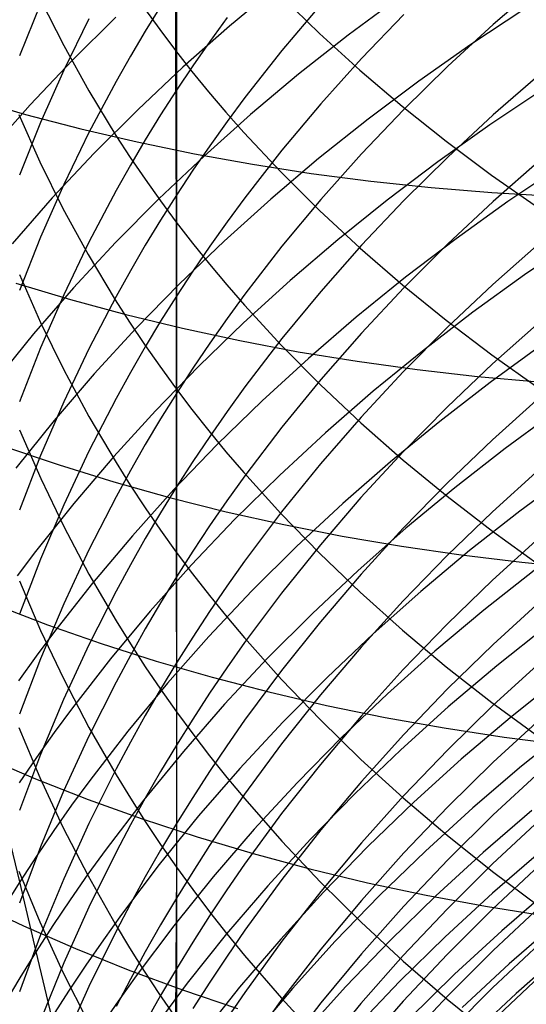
# Model space of a CAD drawing. Extents: x -383 to 1849, y -1185 to -529.
# Tile 56 of 256: x -338.28 to -334.45, y -1092.64 to -1085.19. Entities that reach past the tile are written whole.
import ezdxf

# ---------------------------------------------------------------- set-up
doc = ezdxf.new("R2010")
doc.units = 0
doc.layers.add('PREDEFINITO', color=7, linetype='CONTINUOUS')

msp = doc.modelspace()

# ---------------------------------------------------------------- linework, layer by layer
at = {"layer": 'PREDEFINITO'}
for p, q in [((-337.1028, -1082.7618, 644.2588), (-337.1026, -1085.4238, 641.5587)), ((-337.0951, -1084.9039, 617.707), (-337.0953, -1085.7232, 616.3324)), ((-336.3296, -1084.9353, 541.0145), (-336.6936, -1085.2379, 540.8872)), ((-334.3422, -1084.9191, 610.7052), (-334.6982, -1085.2257, 610.845)), ((-338.1234, -1085.0379, 638.7465), (-337.9484, -1085.3855, 639.0418)), ((-336.3073, -1085.0064, 643.751), (-336.0137, -1085.2932, 644.0148)), ((-335.4124, -1085.0212, 542.5633), (-335.7966, -1085.3066, 542.4534)), ((-338.1239, -1085.0692, 621.5524), (-338.284, -1085.4638, 621.7923)), ((-337.3383, -1085.1043, 641.2763), (-337.2223, -1085.2648, 641.4182)), ((-337.215, -1085.0893, 617.81), (-337.3311, -1085.2766, 617.914)), ((-336.0037, -1085.0754, 614.215), (-336.2977, -1085.423, 614.3905)), ((-334.4668, -1085.1114, 544.0842), (-334.8692, -1085.3782, 543.991)), ((-337.7574, -1085.1836, 619.7202), (-337.9477, -1085.5723, 619.9461)), ((-337.554, -1085.1712, 539.2905), (-337.8842, -1085.4979, 539.1386)), ((-336.7128, -1085.1731, 616.041), (-336.844, -1085.3545, 616.1371)), ((-335.3761, -1085.151, 612.515), (-335.6963, -1085.4839, 612.6749)), ((-337.2223, -1085.2648, 641.4182), (-337.1026, -1085.4238, 641.5587)), ((-336.6936, -1085.2379, 540.8872), (-337.0467, -1085.5497, 540.7533)), ((-334.6982, -1085.2257, 610.845), (-335.0428, -1085.5423, 610.9894)), ((-337.3311, -1085.2766, 617.914), (-337.4434, -1085.4657, 618.019)), ((-335.7966, -1085.3066, 542.4534), (-336.1707, -1085.6019, 542.3369)), ((-336.0137, -1085.2932, 644.0148), (-335.7067, -1085.5727, 644.2719)), ((-337.9484, -1085.3855, 639.0418), (-337.7583, -1085.7281, 639.3328)), ((-336.844, -1085.3545, 616.1371), (-336.9715, -1085.5379, 616.2342)), ((-334.8692, -1085.3782, 543.991), (-335.2624, -1085.6556, 543.8913)), ((-337.4434, -1085.4657, 618.019), (-337.5519, -1085.6566, 618.1249)), ((-337.1026, -1085.4238, 641.5587), (-337.0966, -1086.7213, 640.1766)), ((-337.1026, -1085.4238, 641.5587), (-336.979, -1085.581, 641.6978)), ((-336.2977, -1085.423, 614.3905), (-336.5779, -1085.7793, 614.5703)), ((-335.6963, -1085.4839, 612.6749), (-336.0037, -1085.826, 612.8391)), ((-337.8842, -1085.4979, 539.1386), (-338.2021, -1085.8331, 538.9801)), ((-337.0467, -1085.5497, 540.7533), (-337.3882, -1085.8706, 540.6128)), ((-336.9715, -1085.5379, 616.2342), (-337.0953, -1085.7232, 616.3324)), ((-335.0428, -1085.5423, 610.9894), (-335.3754, -1085.8686, 611.1382)), ((-337.9477, -1085.5723, 619.9461), (-338.1227, -1085.9666, 620.1754)), ((-336.979, -1085.581, 641.6978), (-336.8517, -1085.7366, 641.8353)), ((-336.1707, -1085.6019, 542.3369), (-336.5342, -1085.9069, 542.2139)), ((-335.7067, -1085.5727, 644.2719), (-335.3869, -1085.8447, 644.5222)), ((-334.3421, -1085.6005, 609.3323), (-334.6981, -1085.9098, 609.466)), ((-337.5519, -1085.6566, 618.1249), (-337.7574, -1086.0433, 618.3397)), ((-335.2624, -1085.6556, 543.8913), (-335.646, -1085.9432, 543.7852)), ((-334.3223, -1085.718, 545.4169), (-334.7243, -1085.9865, 545.327)), ((-338.6492, -1085.7878, 502.5966), (-338.2378, -1085.9066, 502.3551)), ((-337.7583, -1085.7281, 639.3328), (-337.5529, -1086.0652, 639.6192)), ((-337.0953, -1085.7232, 616.3324), (-337.2153, -1085.9105, 616.4316)), ((-337.0953, -1085.7232, 616.3324), (-337.0951, -1086.5166, 614.9425)), ((-336.8517, -1085.7366, 641.8353), (-336.7208, -1085.8905, 641.9714)), ((-336.5779, -1085.7793, 614.5703), (-336.7127, -1085.9605, 614.6618)), ((-338.2021, -1085.8331, 538.9801), (-338.507, -1086.1764, 538.815)), ((-336.0037, -1085.826, 612.8391), (-336.2977, -1086.177, 613.0077)), ((-335.3869, -1085.8447, 644.5222), (-335.0547, -1086.1091, 644.7654)), ((-338.2882, -1085.908, 637.0676), (-338.1286, -1086.2659, 637.3597)), ((-338.2378, -1085.9066, 502.3551), (-337.8188, -1086.0157, 502.1227)), ((-337.3882, -1085.8706, 540.6128), (-337.7178, -1086.2003, 540.4657)), ((-337.2153, -1085.9105, 616.4316), (-337.3315, -1086.0997, 616.5318)), ((-336.5342, -1085.9069, 542.2139), (-336.8867, -1086.2212, 542.0845)), ((-336.7208, -1085.8905, 641.9714), (-336.5862, -1086.0427, 642.106)), ((-335.3754, -1085.8686, 611.1382), (-335.6958, -1086.2044, 611.2914)), ((-334.6981, -1085.9098, 609.466), (-335.0426, -1086.2292, 609.6041)), ((-338.1227, -1085.9666, 620.1754), (-338.2826, -1086.3662, 620.4077)), ((-337.8188, -1086.0157, 502.1227), (-337.3926, -1086.115, 501.8995)), ((-336.7127, -1085.9605, 614.6618), (-336.8439, -1086.1439, 614.7543)), ((-335.646, -1085.9432, 543.7852), (-336.0195, -1086.2408, 543.6727)), ((-334.7243, -1085.9865, 545.327), (-335.1171, -1086.2657, 545.231)), ((-337.7574, -1086.0433, 618.3397), (-337.9477, -1086.4362, 618.5579)), ((-337.5529, -1086.0652, 639.6192), (-337.4446, -1086.2316, 639.7605)), ((-336.5862, -1086.0427, 642.106), (-336.3063, -1086.3418, 642.3704)), ((-337.3315, -1086.0997, 616.5318), (-337.4438, -1086.2908, 616.633)), ((-337.3926, -1086.115, 501.8995), (-336.9596, -1086.2044, 501.686)), ((-336.8439, -1086.1439, 614.7543), (-336.9714, -1086.3292, 614.8479)), ((-335.0547, -1086.1091, 644.7654), (-334.7105, -1086.3655, 645.0013)), ((-337.7178, -1086.2003, 540.4657), (-338.0349, -1086.5384, 540.3122)), ((-337.4446, -1086.2316, 639.7605), (-337.3324, -1086.3964, 639.9006)), ((-336.8867, -1086.2212, 542.0845), (-337.2277, -1086.5447, 541.9487)), ((-336.9596, -1086.2044, 501.686), (-336.5203, -1086.2837, 501.4824)), ((-336.2977, -1086.177, 613.0077), (-336.5779, -1086.5367, 613.1804)), ((-335.6958, -1086.2044, 611.2914), (-336.0032, -1086.5495, 611.4488)), ((-335.0426, -1086.2292, 609.6041), (-335.3753, -1086.5584, 609.7464)), ((-338.1286, -1086.2659, 637.3597), (-337.9538, -1086.6192, 637.6481)), ((-337.4438, -1086.2908, 616.633), (-337.5524, -1086.4835, 616.7351)), ((-336.5203, -1086.2837, 501.4824), (-336.0752, -1086.3528, 501.289)), ((-336.0195, -1086.2408, 543.6727), (-336.3824, -1086.5481, 543.5539)), ((-335.1171, -1086.2657, 545.231), (-335.5003, -1086.5553, 545.1287)), ((-334.3429, -1086.2535, 607.9463), (-334.6988, -1086.5654, 608.074)), ((-334.1864, -1086.296, 546.763), (-334.5879, -1086.5663, 546.6765)), ((-336.9714, -1086.3292, 614.8479), (-337.0951, -1086.5166, 614.9425)), ((-336.3063, -1086.3418, 642.3704), (-336.0126, -1086.6337, 642.6285)), ((-336.0752, -1086.3528, 501.289), (-335.6246, -1086.4114, 501.1061)), ((-334.7105, -1086.3655, 645.0013), (-334.355, -1086.6139, 645.2298)), ((-337.9477, -1086.4362, 618.5579), (-338.1228, -1086.835, 618.7793)), ((-337.3324, -1086.3964, 639.9006), (-337.2164, -1086.5597, 640.0393)), ((-335.6246, -1086.4114, 501.1061), (-335.169, -1086.4595, 500.9339)), ((-335.169, -1086.4595, 500.9339), (-334.7089, -1086.497, 500.7727)), ((-337.5524, -1086.4835, 616.7351), (-337.7581, -1086.8741, 616.9421)), ((-337.0951, -1086.5166, 614.9425), (-337.215, -1086.7059, 615.038)), ((-337.0951, -1086.5166, 614.9425), (-337.0951, -1087.2812, 613.538)), ((-336.5779, -1086.5367, 613.1804), (-336.7127, -1086.7197, 613.2683)), ((-334.7089, -1086.497, 500.7727), (-334.2447, -1086.5235, 500.6229)), ((-338.0349, -1086.5384, 540.3122), (-338.339, -1086.8849, 540.1524)), ((-337.2277, -1086.5447, 541.9487), (-337.5567, -1086.877, 541.8067)), ((-337.2164, -1086.5597, 640.0393), (-337.0966, -1086.7213, 640.1766)), ((-336.3824, -1086.5481, 543.5539), (-336.7343, -1086.865, 543.4289)), ((-336.0032, -1086.5495, 611.4488), (-336.2974, -1086.9036, 611.6102)), ((-335.5003, -1086.5553, 545.1287), (-335.8733, -1086.8549, 545.0203)), ((-335.3753, -1086.5584, 609.7464), (-335.6957, -1086.8972, 609.8929)), ((-334.6988, -1086.5654, 608.074), (-335.0433, -1086.8876, 608.2057)), ((-334.5879, -1086.5663, 546.6765), (-334.9802, -1086.8473, 546.5841)), ((-337.9538, -1086.6192, 637.6481), (-337.7638, -1086.9673, 637.9322)), ((-336.0126, -1086.6337, 642.6285), (-335.7057, -1086.9182, 642.88)), ((-337.215, -1086.7059, 615.038), (-337.3311, -1086.8972, 615.1345)), ((-337.0966, -1086.7213, 640.1766), (-337.0964, -1089.219, 637.3242)), ((-337.0966, -1086.7213, 640.1766), (-336.9731, -1086.8813, 640.3125)), ((-336.7127, -1086.7197, 613.2683), (-336.8439, -1086.9048, 613.3572)), ((-338.1228, -1086.835, 618.7793), (-338.2826, -1087.2391, 619.0037)), ((-337.7581, -1086.8741, 616.9421), (-337.9486, -1087.2711, 617.1523)), ((-337.5567, -1086.877, 541.8067), (-337.8733, -1087.218, 541.6584)), ((-337.3311, -1086.8972, 615.1345), (-337.4434, -1087.0903, 615.232)), ((-336.7343, -1086.865, 543.4289), (-337.0746, -1087.1911, 543.2978)), ((-336.9731, -1086.8813, 640.3125), (-336.8458, -1087.0395, 640.4469)), ((-336.8439, -1086.9048, 613.3572), (-336.9713, -1087.092, 613.4471)), ((-336.2974, -1086.9036, 611.6102), (-336.5778, -1087.2665, 611.7757)), ((-335.8733, -1086.8549, 545.0203), (-336.2358, -1087.1645, 544.9059)), ((-335.6957, -1086.8972, 609.8929), (-336.0032, -1087.2454, 610.0434)), ((-335.0433, -1086.8876, 608.2057), (-335.376, -1087.2196, 608.3416)), ((-334.9802, -1086.8473, 546.5841), (-335.3628, -1087.1389, 546.4857)), ((-334.3473, -1086.8797, 606.5478), (-334.7027, -1087.1942, 606.6692)), ((-334.061, -1086.8492, 548.1201), (-334.4616, -1087.1211, 548.0371)), ((-337.7638, -1086.9673, 637.9322), (-337.5585, -1087.31, 638.2119)), ((-335.7057, -1086.9182, 642.88), (-335.3858, -1087.1951, 643.1248)), ((-336.8458, -1087.0395, 640.4469), (-336.7148, -1087.196, 640.5799)), ((-338.2828, -1087.1168, 635.6763), (-338.1231, -1087.4806, 635.9615)), ((-337.4434, -1087.0903, 615.232), (-337.5519, -1087.2851, 615.3304)), ((-336.9713, -1087.092, 613.4471), (-337.0951, -1087.2812, 613.538)), ((-334.4616, -1087.1211, 548.0371), (-334.853, -1087.4039, 547.9483)), ((-338.3111, -1087.1837, 503.9377), (-337.8979, -1087.3073, 503.6998)), ((-337.0746, -1087.1911, 543.2978), (-337.4029, -1087.5262, 543.1607)), ((-336.7148, -1087.196, 640.5799), (-336.5802, -1087.3508, 640.7114)), ((-336.2358, -1087.1645, 544.9059), (-336.5872, -1087.4837, 544.7855)), ((-335.3628, -1087.1389, 546.4857), (-335.7353, -1087.4407, 546.3814)), ((-335.3858, -1087.1951, 643.1248), (-335.0536, -1087.4642, 643.3627)), ((-334.7027, -1087.1942, 606.6692), (-335.0467, -1087.5188, 606.7946)), ((-337.8733, -1087.218, 541.6584), (-338.1769, -1087.5673, 541.5041)), ((-337.9486, -1087.2711, 617.1523), (-338.1239, -1087.6738, 617.3656)), ((-337.0951, -1087.2812, 613.538), (-337.215, -1087.4724, 613.6298)), ((-337.0951, -1087.2812, 613.538), (-337.0952, -1088.0175, 612.1182)), ((-336.5778, -1087.2665, 611.7757), (-336.7126, -1087.4511, 611.8599)), ((-336.0032, -1087.2454, 610.0434), (-336.2973, -1087.6026, 610.1979)), ((-335.376, -1087.2196, 608.3416), (-335.6962, -1087.5613, 608.4814)), ((-337.8979, -1087.3073, 503.6998), (-337.4771, -1087.4211, 503.4709)), ((-337.5519, -1087.2851, 615.3304), (-337.7574, -1087.68, 615.5297)), ((-337.5585, -1087.31, 638.2119), (-337.4502, -1087.4791, 638.3499)), ((-336.5802, -1087.3508, 640.7114), (-336.3003, -1087.6549, 640.9698)), ((-337.4771, -1087.4211, 503.4709), (-337.0492, -1087.5249, 503.2511)), ((-334.853, -1087.4039, 547.9483), (-335.2347, -1087.6973, 547.8538)), ((-338.1231, -1087.4806, 635.9615), (-337.9482, -1087.8395, 636.2429)), ((-337.4502, -1087.4791, 638.3499), (-337.338, -1087.6466, 638.4867)), ((-337.215, -1087.4724, 613.6298), (-337.3311, -1087.6655, 613.7225)), ((-336.5872, -1087.4837, 544.7855), (-336.927, -1087.8122, 544.6593)), ((-336.7126, -1087.4511, 611.8599), (-336.8438, -1087.6379, 611.9451)), ((-335.7353, -1087.4407, 546.3814), (-336.0971, -1087.7525, 546.2713)), ((-335.0536, -1087.4642, 643.3627), (-334.7095, -1087.7252, 643.5935)), ((-334.3484, -1087.4776, 605.1365), (-334.7037, -1087.7945, 605.2517)), ((-338.1769, -1087.5673, 541.5041), (-338.467, -1087.9248, 541.3437)), ((-337.4029, -1087.5262, 543.1607), (-337.7187, -1087.8701, 543.0176)), ((-337.0492, -1087.5249, 503.2511), (-336.6146, -1087.6186, 503.0408)), ((-335.6962, -1087.5613, 608.4814), (-336.0036, -1087.9125, 608.625)), ((-335.0467, -1087.5188, 606.7946), (-335.3789, -1087.8535, 606.9238)), ((-337.338, -1087.6466, 638.4867), (-337.2221, -1087.8126, 638.6222)), ((-336.8438, -1087.6379, 611.9451), (-336.9714, -1087.8267, 612.0312)), ((-336.6146, -1087.6186, 503.0408), (-336.1737, -1087.702, 502.8403)), ((-336.2973, -1087.6026, 610.1979), (-336.5777, -1087.9686, 610.3562)), ((-336.3003, -1087.6549, 640.9698), (-336.0067, -1087.9517, 641.2219)), ((-334.3305, -1087.65, 549.4074), (-334.722, -1087.9345, 549.3224)), ((-338.1239, -1087.6738, 617.3656), (-338.2839, -1088.0819, 617.5818)), ((-337.7574, -1087.68, 615.5297), (-337.9477, -1088.0813, 615.7322)), ((-337.3311, -1087.6655, 613.7225), (-337.4434, -1087.8605, 613.8162)), ((-336.1737, -1087.702, 502.8403), (-335.7271, -1087.775, 502.6498)), ((-335.2347, -1087.6973, 547.8538), (-335.6062, -1088.0012, 547.7537)), ((-334.7095, -1087.7252, 643.5935), (-334.354, -1087.978, 643.8171)), ((-336.0971, -1087.7525, 546.2713), (-336.4478, -1088.0741, 546.1556)), ((-335.7271, -1087.775, 502.6498), (-335.2751, -1087.8374, 502.4695)), ((-334.7037, -1087.7945, 605.2517), (-335.0477, -1088.1217, 605.3707)), ((-337.7187, -1087.8701, 543.0176), (-338.0215, -1088.2224, 542.8687)), ((-337.9482, -1087.8395, 636.2429), (-337.758, -1088.1933, 636.5202)), ((-337.4434, -1087.8605, 613.8162), (-337.5519, -1088.0573, 613.9107)), ((-336.927, -1087.8122, 544.6593), (-337.2547, -1088.1499, 544.5272)), ((-337.2221, -1087.8126, 638.6222), (-337.1023, -1087.9769, 638.7563)), ((-336.9714, -1087.8267, 612.0312), (-337.0952, -1088.0175, 612.1182)), ((-335.3789, -1087.8535, 606.9238), (-335.6987, -1088.198, 607.0568)), ((-335.2751, -1087.8374, 502.4695), (-334.8182, -1087.889, 502.2999)), ((-336.0036, -1087.9125, 608.625), (-336.2977, -1088.2727, 608.7724)), ((-336.0067, -1087.9517, 641.2219), (-335.6998, -1088.2409, 641.4676)), ((-334.722, -1087.9345, 549.3224), (-335.1037, -1088.2297, 549.232)), ((-334.8182, -1087.889, 502.2999), (-334.3569, -1087.9298, 502.1411)), ((-337.0952, -1088.0175, 612.1182), (-337.2152, -1088.2103, 612.2061)), ((-337.1023, -1087.9769, 638.7563), (-336.9788, -1088.1396, 638.889)), ((-337.0952, -1088.0175, 612.1182), (-337.0952, -1088.7262, 610.6837)), ((-336.5777, -1087.9686, 610.3562), (-336.7126, -1088.1549, 610.4367)), ((-335.6062, -1088.0012, 547.7537), (-335.9671, -1088.3151, 547.648)), ((-337.9477, -1088.0813, 615.7322), (-338.1228, -1088.4885, 615.9377)), ((-337.5519, -1088.0573, 613.9107), (-337.7574, -1088.456, 614.1022)), ((-336.4478, -1088.0741, 546.1556), (-336.7869, -1088.4052, 546.0341)), ((-334.3478, -1088.0493, 603.7143), (-334.7032, -1088.3683, 603.8233)), ((-337.2547, -1088.1499, 544.5272), (-337.57, -1088.4964, 544.3894)), ((-336.9788, -1088.1396, 638.889), (-336.8515, -1088.3005, 639.0204)), ((-336.7126, -1088.1549, 610.4367), (-336.8438, -1088.3433, 610.5181)), ((-335.0477, -1088.1217, 605.3707), (-335.3797, -1088.4589, 605.4934)), ((-334.2187, -1088.1481, 550.7898), (-334.6092, -1088.4343, 550.7084)), ((-338.0215, -1088.2224, 542.8687), (-338.3109, -1088.5829, 542.7139)), ((-337.758, -1088.1933, 636.5202), (-337.5527, -1088.5414, 636.7931)), ((-337.2152, -1088.2103, 612.2061), (-337.3314, -1088.4051, 612.2949)), ((-335.6987, -1088.198, 607.0568), (-336.0057, -1088.5519, 607.1935)), ((-335.6998, -1088.2409, 641.4676), (-335.3801, -1088.5224, 641.7067)), ((-335.1037, -1088.2297, 549.232), (-335.4753, -1088.5354, 549.1362)), ((-338.282, -1088.2925, 634.2557), (-338.1222, -1088.6618, 634.5336)), ((-336.8515, -1088.3005, 639.0204), (-336.7205, -1088.4596, 639.1503)), ((-336.2977, -1088.2727, 608.7724), (-336.578, -1088.6419, 608.9235)), ((-335.9671, -1088.3151, 547.648), (-336.3169, -1088.6389, 547.5368)), ((-336.8438, -1088.3433, 610.5181), (-336.9714, -1088.5337, 610.6005)), ((-334.7032, -1088.3683, 603.8233), (-335.0471, -1088.6977, 603.9358)), ((-338.3895, -1088.4212, 505.5463), (-337.9832, -1088.5591, 505.3042)), ((-337.7574, -1088.456, 614.1022), (-337.9477, -1088.8612, 614.2967)), ((-337.3314, -1088.4051, 612.2949), (-337.4438, -1088.6017, 612.3846)), ((-336.7869, -1088.4052, 546.0341), (-337.1139, -1088.7455, 545.907)), ((-336.7205, -1088.4596, 639.1503), (-336.5859, -1088.617, 639.2787)), ((-335.3797, -1088.4589, 605.4934), (-335.6994, -1088.806, 605.6196)), ((-334.6092, -1088.4343, 550.7084), (-334.99, -1088.7314, 550.6219)), ((-338.1228, -1088.4885, 615.9377), (-338.2827, -1088.9011, 616.146)), ((-337.57, -1088.4964, 544.3894), (-337.8722, -1088.8515, 544.2459)), ((-337.5527, -1088.5414, 636.7931), (-337.4443, -1088.7132, 636.9278)), ((-336.9714, -1088.5337, 610.6005), (-337.0952, -1088.7262, 610.6837)), ((-335.4753, -1088.5354, 549.1362), (-335.8362, -1088.8513, 549.035)), ((-335.3801, -1088.5224, 641.7067), (-335.0479, -1088.7959, 641.939)), ((-337.9832, -1088.5591, 505.3042), (-337.5689, -1088.6872, 505.0705)), ((-337.4438, -1088.6017, 612.3846), (-337.5524, -1088.8002, 612.4751)), ((-336.5859, -1088.617, 639.2787), (-336.306, -1088.9262, 639.5312)), ((-336.0057, -1088.5519, 607.1935), (-336.2994, -1088.915, 607.3337)), ((-334.3479, -1088.5925, 602.2802), (-334.7032, -1088.9136, 602.3828)), ((-334.107, -1088.6216, 552.1811), (-334.4971, -1088.9093, 552.1035)), ((-338.1222, -1088.6618, 634.5336), (-337.9473, -1089.0263, 634.8079)), ((-337.5689, -1088.6872, 505.0705), (-337.147, -1088.8053, 504.8456)), ((-336.578, -1088.6419, 608.9235), (-336.7129, -1088.8298, 609.0003)), ((-336.3169, -1088.6389, 547.5368), (-336.655, -1088.9722, 547.4203)), ((-335.0471, -1088.6977, 603.9358), (-335.3792, -1089.0372, 604.0518)), ((-337.4443, -1088.7132, 636.9278), (-337.3321, -1088.8834, 637.0612)), ((-337.1139, -1088.7455, 545.907), (-337.4283, -1089.0948, 545.7745)), ((-337.0952, -1088.7262, 610.6837), (-337.2152, -1088.9207, 610.7678)), ((-337.0952, -1088.7262, 610.6837), (-337.0954, -1089.4059, 609.236)), ((-334.99, -1088.7314, 550.6219), (-335.3606, -1089.039, 550.5303)), ((-337.5524, -1088.8002, 612.4751), (-337.7581, -1089.2023, 612.6585)), ((-337.147, -1088.8053, 504.8456), (-336.718, -1088.9132, 504.6297)), ((-336.7129, -1088.8298, 609.0003), (-336.8441, -1089.0197, 609.078)), ((-335.6994, -1088.806, 605.6196), (-336.0062, -1089.1627, 605.7494)), ((-335.0479, -1088.7959, 641.939), (-334.704, -1089.0612, 642.1644)), ((-337.8722, -1088.8515, 544.2459), (-338.161, -1089.215, 544.0969)), ((-337.9477, -1088.8612, 614.2967), (-338.1228, -1089.2724, 614.4942)), ((-337.3321, -1088.8834, 637.0612), (-337.2162, -1089.052, 637.1934)), ((-337.2152, -1088.9207, 610.7678), (-337.3314, -1089.1172, 610.8528)), ((-336.718, -1088.9132, 504.6297), (-336.2824, -1089.0109, 504.4231)), ((-336.2994, -1088.915, 607.3337), (-336.5793, -1089.2871, 607.4774)), ((-335.8362, -1088.8513, 549.035), (-336.1859, -1089.1771, 548.9287)), ((-334.7032, -1088.9136, 602.3828), (-335.0472, -1089.2451, 602.4888)), ((-334.4971, -1088.9093, 552.1035), (-334.8774, -1089.208, 552.021)), ((-336.655, -1088.9722, 547.4203), (-336.981, -1089.315, 547.2983)), ((-336.306, -1088.9262, 639.5312), (-336.0124, -1089.2281, 639.7775)), ((-337.9473, -1089.0263, 634.8079), (-337.7571, -1089.3855, 635.0782)), ((-337.2162, -1089.052, 637.1934), (-337.0964, -1089.219, 637.3242)), ((-336.8441, -1089.0197, 609.078), (-336.9716, -1089.2118, 609.1566)), ((-336.2824, -1089.0109, 504.4231), (-335.8407, -1089.0981, 504.2261)), ((-335.3606, -1089.039, 550.5303), (-335.7204, -1089.357, 550.4335)), ((-335.3792, -1089.0372, 604.0518), (-335.699, -1089.3867, 604.1711)), ((-334.704, -1089.0612, 642.1644), (-334.3486, -1089.3181, 642.3826)), ((-337.4283, -1089.0948, 545.7745), (-337.7297, -1089.4529, 545.6365)), ((-337.3314, -1089.1172, 610.8528), (-337.4438, -1089.3156, 610.9385)), ((-335.8407, -1089.0981, 504.2261), (-335.3932, -1089.1747, 504.0389)), ((-334.3476, -1089.1072, 600.8356), (-334.703, -1089.4302, 600.9318)), ((-338.161, -1089.215, 544.0969), (-338.3001, -1089.3997, 544.0203)), ((-337.7581, -1089.2023, 612.6585), (-337.9486, -1089.6109, 612.8448)), ((-337.0964, -1089.219, 637.3242), (-337.0954, -1090.4268, 635.8618)), ((-337.0964, -1089.219, 637.3242), (-336.9728, -1089.3841, 637.4537)), ((-336.9716, -1089.2118, 609.1566), (-337.0954, -1089.4059, 609.236)), ((-336.1859, -1089.1771, 548.9287), (-336.524, -1089.5126, 548.8172)), ((-336.0062, -1089.1627, 605.7494), (-336.2998, -1089.5287, 605.8825)), ((-335.3932, -1089.1747, 504.0389), (-334.9404, -1089.2406, 503.8618)), ((-334.8774, -1089.208, 552.021), (-335.2475, -1089.5174, 551.9337)), ((-338.1228, -1089.2724, 614.4942), (-338.2826, -1089.689, 614.6943)), ((-336.5793, -1089.2871, 607.4774), (-336.714, -1089.4765, 607.5506)), ((-336.0124, -1089.2281, 639.7775), (-335.7054, -1089.5223, 640.0177)), ((-335.0472, -1089.2451, 602.4888), (-335.3793, -1089.5868, 602.5981)), ((-334.9404, -1089.2406, 503.8618), (-334.4827, -1089.2955, 503.6952)), ((-337.4438, -1089.3156, 610.9385), (-337.5524, -1089.5158, 611.0251)), ((-336.981, -1089.315, 547.2983), (-337.2945, -1089.6668, 547.1711)), ((-335.7204, -1089.357, 550.4335), (-336.0691, -1089.685, 550.3318)), ((-334.3899, -1089.3583, 553.5078), (-334.7699, -1089.6585, 553.4295)), ((-334.4827, -1089.2955, 503.6952), (-334.0207, -1089.3393, 503.5392)), ((-338.2827, -1089.4369, 632.8114), (-338.1229, -1089.8116, 633.082)), ((-337.7571, -1089.3855, 635.0782), (-337.5517, -1089.7389, 635.3441)), ((-337.0954, -1089.4059, 609.236), (-337.2153, -1089.6021, 609.3163)), ((-337.0954, -1089.4059, 609.236), (-337.096, -1090.0573, 607.7748)), ((-336.9728, -1089.3841, 637.4537), (-336.8455, -1089.5476, 637.5818)), ((-335.699, -1089.3867, 604.1711), (-336.0059, -1089.7458, 604.2938)), ((-334.703, -1089.4302, 600.9318), (-335.047, -1089.7638, 601.0312)), ((-337.7297, -1089.4529, 545.6365), (-338.0175, -1089.8194, 545.4931)), ((-337.5524, -1089.5158, 611.0251), (-337.7582, -1089.9214, 611.2005)), ((-336.524, -1089.5126, 548.8172), (-336.8499, -1089.8576, 548.7005)), ((-336.714, -1089.4765, 607.5506), (-336.845, -1089.668, 607.6245)), ((-335.2475, -1089.5174, 551.9337), (-335.6069, -1089.8372, 551.8415)), ((-336.8455, -1089.5476, 637.5818), (-336.7145, -1089.7092, 637.7085)), ((-336.2998, -1089.5287, 605.8825), (-336.5796, -1089.9038, 606.0189)), ((-335.7054, -1089.5223, 640.0177), (-335.3856, -1089.8086, 640.2514)), ((-335.3793, -1089.5868, 602.5981), (-335.699, -1089.9386, 602.7105)), ((-334.3431, -1089.5928, 599.3824), (-334.699, -1089.9176, 599.4722)), ((-338.47, -1089.616, 507.1783), (-338.0711, -1089.7682, 506.9327)), ((-337.9486, -1089.6109, 612.8448), (-338.124, -1090.0255, 613.0339)), ((-337.2945, -1089.6668, 547.1711), (-337.5949, -1090.0274, 547.0387)), ((-337.2153, -1089.6021, 609.3163), (-337.3315, -1089.8003, 609.3974)), ((-334.7699, -1089.6585, 553.4295), (-335.1396, -1089.9695, 553.3465)), ((-337.5517, -1089.7389, 635.3441), (-337.4434, -1089.9133, 635.4754)), ((-336.845, -1089.668, 607.6245), (-336.9724, -1089.8616, 607.6993)), ((-336.7145, -1089.7092, 637.7085), (-336.5799, -1089.869, 637.8338)), ((-336.0691, -1089.685, 550.3318), (-336.406, -1090.0228, 550.2252)), ((-338.1229, -1089.8116, 633.082), (-337.948, -1090.1814, 633.349)), ((-338.0711, -1089.7682, 506.9327), (-337.6637, -1089.9107, 506.6952)), ((-337.3315, -1089.8003, 609.3974), (-337.4439, -1090.0003, 609.4792)), ((-336.0059, -1089.7458, 604.2938), (-336.2995, -1090.1143, 604.4197)), ((-335.3856, -1089.8086, 640.2514), (-335.0534, -1090.0868, 640.4785)), ((-335.047, -1089.7638, 601.0312), (-335.3791, -1090.1076, 601.1337)), ((-334.2908, -1089.7767, 554.9203), (-334.6705, -1090.0785, 554.8461)), ((-338.0175, -1089.8194, 545.4931), (-338.1562, -1090.0057, 545.4194)), ((-336.8499, -1089.8576, 548.7005), (-337.1633, -1090.2117, 548.5789)), ((-336.9724, -1089.8616, 607.6993), (-337.096, -1090.0573, 607.7748)), ((-336.5799, -1089.869, 637.8338), (-336.3001, -1090.183, 638.08)), ((-335.6069, -1089.8372, 551.8415), (-335.955, -1090.1672, 551.7447)), ((-337.7582, -1089.9214, 611.2005), (-337.9487, -1090.3336, 611.3787)), ((-337.6637, -1089.9107, 506.6952), (-337.2485, -1090.0431, 506.4659)), ((-337.4434, -1089.9133, 635.4754), (-337.3312, -1090.0862, 635.6055)), ((-336.5796, -1089.9038, 606.0189), (-336.7142, -1090.0946, 606.0883)), ((-335.699, -1089.9386, 602.7105), (-336.0059, -1090.3, 602.8261)), ((-334.699, -1089.9176, 599.4722), (-335.0435, -1090.2531, 599.5651)), ((-338.1562, -1090.0057, 545.4194), (-338.2914, -1090.1941, 545.3444)), ((-338.124, -1090.0255, 613.0339), (-338.284, -1090.4457, 613.2255)), ((-337.5949, -1090.0274, 547.0387), (-337.8818, -1090.3967, 546.9012)), ((-337.4439, -1090.0003, 609.4792), (-337.5525, -1090.2022, 609.5618)), ((-336.406, -1090.0228, 550.2252), (-336.7309, -1090.3702, 550.1137)), ((-335.1396, -1089.9695, 553.3465), (-335.4987, -1090.291, 553.259)), ((-337.3312, -1090.0862, 635.6055), (-337.2152, -1090.2574, 635.7343)), ((-337.2485, -1090.0431, 506.4659), (-336.8257, -1090.1654, 506.2453)), ((-337.096, -1090.0573, 607.7748), (-337.2159, -1090.255, 607.8512)), ((-337.096, -1090.0573, 607.7748), (-337.0959, -1090.6801, 606.3013)), ((-336.7142, -1090.0946, 606.0883), (-336.8451, -1090.2877, 606.1586)), ((-336.2995, -1090.1143, 604.4197), (-336.5793, -1090.4919, 604.5487)), ((-335.3791, -1090.1076, 601.1337), (-335.6989, -1090.4615, 601.2392)), ((-335.0534, -1090.0868, 640.4785), (-334.7093, -1090.3567, 640.6988)), ((-334.6705, -1090.0785, 554.8461), (-335.0398, -1090.3912, 554.7675)), ((-334.3419, -1090.0511, 597.9191), (-334.6979, -1090.3776, 598.0025)), ((-337.948, -1090.1814, 633.349), (-337.7578, -1090.5459, 633.6121)), ((-336.8257, -1090.1654, 506.2453), (-336.3958, -1090.2774, 506.0335)), ((-336.3001, -1090.183, 638.08), (-336.0065, -1090.4895, 638.3203)), ((-335.955, -1090.1672, 551.7447), (-336.2914, -1090.5071, 551.6431)), ((-334.1916, -1090.1699, 556.3404), (-334.5715, -1090.473, 556.2704)), ((-337.5525, -1090.2022, 609.5618), (-337.7582, -1090.6113, 609.7292)), ((-337.1633, -1090.2117, 548.5789), (-337.4636, -1090.5747, 548.4523)), ((-337.2159, -1090.255, 607.8512), (-337.3319, -1090.4547, 607.9283)), ((-337.2152, -1090.2574, 635.7343), (-337.0954, -1090.4268, 635.8618)), ((-335.0435, -1090.2531, 599.5651), (-335.3761, -1090.5989, 599.6607)), ((-337.9487, -1090.3336, 611.3787), (-338.124, -1090.7519, 611.5595)), ((-336.8451, -1090.2877, 606.1586), (-336.9724, -1090.4828, 606.2295)), ((-336.3958, -1090.2774, 506.0335), (-335.9594, -1090.3789, 505.8308)), ((-336.0059, -1090.3, 602.8261), (-336.2995, -1090.6709, 602.9447)), ((-335.4987, -1090.291, 553.259), (-335.8464, -1090.6227, 553.167)), ((-337.8818, -1090.3967, 546.9012), (-338.02, -1090.5844, 546.8305)), ((-336.7309, -1090.3702, 550.1137), (-337.0431, -1090.7269, 549.9974)), ((-335.9594, -1090.3789, 505.8308), (-335.5168, -1090.4697, 505.6376)), ((-335.0398, -1090.3912, 554.7675), (-335.3984, -1090.7144, 554.6846)), ((-334.6979, -1090.3776, 598.0025), (-335.0425, -1090.7147, 598.0887)), ((-334.7093, -1090.3567, 640.6988), (-334.3538, -1090.6181, 640.9122)), ((-337.3319, -1090.4547, 607.9283), (-337.4442, -1090.6564, 608.0062)), ((-337.0954, -1090.4268, 635.8618), (-337.0962, -1091.6026, 634.3749)), ((-336.9724, -1090.4828, 606.2295), (-337.0959, -1090.6801, 606.3013)), ((-337.0954, -1090.4268, 635.8618), (-336.9719, -1090.5945, 635.988)), ((-335.6989, -1090.4615, 601.2392), (-336.0058, -1090.8252, 601.3476)), ((-335.5168, -1090.4697, 505.6376), (-335.0685, -1090.5498, 505.454)), ((-334.5715, -1090.473, 556.2704), (-334.941, -1090.7871, 556.1963)), ((-334.3419, -1090.4797, 596.4468), (-334.6979, -1090.8077, 596.5239)), ((-338.2887, -1090.5455, 631.3384), (-338.1291, -1090.9254, 631.6013)), ((-337.7578, -1090.5459, 633.6121), (-337.5525, -1090.9045, 633.871)), ((-336.5793, -1090.4919, 604.5487), (-336.7139, -1090.6841, 604.6143)), ((-336.2914, -1090.5071, 551.6431), (-336.6157, -1090.8566, 551.5369)), ((-336.0065, -1090.4895, 638.3203), (-335.6995, -1090.7882, 638.5544)), ((-335.0685, -1090.5498, 505.454), (-334.6149, -1090.6188, 505.2803)), ((-334.1038, -1090.5352, 557.7687), (-334.4835, -1090.8396, 557.7029)), ((-338.02, -1090.5844, 546.8305), (-338.1547, -1090.7742, 546.7585)), ((-337.7582, -1090.6113, 609.7292), (-337.9487, -1091.027, 609.8992)), ((-337.4636, -1090.5747, 548.4523), (-337.7503, -1090.9464, 548.3207)), ((-336.9719, -1090.5945, 635.988), (-336.8445, -1090.7604, 636.1128)), ((-335.8464, -1090.6227, 553.167), (-336.1825, -1090.9644, 553.0706)), ((-335.3761, -1090.5989, 599.6607), (-335.6963, -1090.9548, 599.7592)), ((-334.6149, -1090.6188, 505.2803), (-334.1566, -1090.6768, 505.1169)), ((-337.4442, -1090.6564, 608.0062), (-337.5527, -1090.8599, 608.0848)), ((-337.0959, -1090.6801, 606.3013), (-337.2157, -1090.8794, 606.3738)), ((-337.0959, -1090.6801, 606.3013), (-337.0958, -1091.2735, 604.8156)), ((-336.7139, -1090.6841, 604.6143), (-336.8449, -1090.8784, 604.6807)), ((-336.2995, -1090.6709, 602.9447), (-336.5794, -1091.051, 603.0662)), ((-338.5522, -1090.7686, 508.8337), (-338.1618, -1090.935, 508.5856)), ((-338.1547, -1090.7742, 546.7585), (-338.2857, -1090.9661, 546.6854)), ((-338.124, -1090.7519, 611.5595), (-338.2841, -1091.1757, 611.7428)), ((-337.0431, -1090.7269, 549.9974), (-337.3422, -1091.0926, 549.8764)), ((-336.8445, -1090.7604, 636.1128), (-336.7136, -1090.9245, 636.2363)), ((-335.3984, -1090.7144, 554.6846), (-335.7457, -1091.048, 554.5975)), ((-335.0425, -1090.7147, 598.0887), (-335.3753, -1091.0622, 598.1775)), ((-337.5527, -1090.8599, 608.0848), (-337.7582, -1091.2722, 608.244)), ((-336.6157, -1090.8566, 551.5369), (-336.9274, -1091.2155, 551.4261)), ((-336.0058, -1090.8252, 601.3476), (-336.2994, -1091.1983, 601.4588)), ((-335.6995, -1090.7882, 638.5544), (-335.3798, -1091.0788, 638.7822)), ((-334.941, -1090.7871, 556.1963), (-335.2998, -1091.1118, 556.1181)), ((-334.6979, -1090.8077, 596.5239), (-335.0426, -1091.1465, 596.6034)), ((-334.4835, -1090.8396, 557.7029), (-334.8529, -1091.155, 557.6333)), ((-338.1291, -1090.9254, 631.6013), (-337.9543, -1091.3003, 631.8609)), ((-337.5525, -1090.9045, 633.871), (-337.4441, -1091.0815, 633.9988)), ((-337.2157, -1090.8794, 606.3738), (-337.3317, -1091.0808, 606.447)), ((-336.8449, -1090.8784, 604.6807), (-336.9722, -1091.0749, 604.7478)), ((-336.7136, -1090.9245, 636.2363), (-336.579, -1091.0868, 636.3584)), ((-334.3423, -1090.879, 594.9652), (-334.6983, -1091.2085, 595.0358)), ((-338.1618, -1090.935, 508.5856), (-337.7625, -1091.0916, 508.3451)), ((-337.7503, -1090.9464, 548.3207), (-337.8885, -1091.1354, 548.2531)), ((-336.1825, -1090.9644, 553.0706), (-336.5065, -1091.3158, 552.9698)), ((-335.6963, -1090.9548, 599.7592), (-336.0037, -1091.3205, 599.8604)), ((-337.9487, -1091.027, 609.8992), (-338.124, -1091.4487, 610.0718)), ((-337.4441, -1091.0815, 633.9988), (-337.3319, -1091.2569, 634.1254)), ((-337.3317, -1091.0808, 606.447), (-337.4438, -1091.2841, 606.521)), ((-336.9722, -1091.0749, 604.7478), (-337.0958, -1091.2735, 604.8156)), ((-336.5794, -1091.051, 603.0662), (-336.714, -1091.2444, 603.128)), ((-335.7457, -1091.048, 554.5975), (-336.0813, -1091.3916, 554.5062)), ((-335.3753, -1091.0622, 598.1775), (-335.6956, -1091.4199, 598.2689)), ((-335.3798, -1091.0788, 638.7822), (-335.0477, -1091.3612, 639.0036)), ((-337.8885, -1091.1354, 548.2531), (-338.023, -1091.3264, 548.1844)), ((-337.7625, -1091.0916, 508.3451), (-337.3548, -1091.2382, 508.1125)), ((-337.3422, -1091.0926, 549.8764), (-337.6278, -1091.4671, 549.7506)), ((-336.579, -1091.0868, 636.3584), (-336.2991, -1091.4056, 636.5983)), ((-335.2998, -1091.1118, 556.1181), (-335.6473, -1091.447, 556.036)), ((-335.0426, -1091.1465, 596.6034), (-335.3753, -1091.4956, 596.6853)), ((-334.8529, -1091.155, 557.6333), (-335.2114, -1091.4811, 557.5599)), ((-338.2812, -1091.7146, 548.0432), (-338.4131, -1091.1599, 546.6109)), ((-336.9274, -1091.2155, 551.4261), (-337.2259, -1091.5835, 551.3109)), ((-336.2994, -1091.1983, 601.4588), (-336.5793, -1091.5808, 601.5728)), ((-334.6983, -1091.2085, 595.0358), (-335.0429, -1091.5487, 595.1086)), ((-334.4053, -1091.1753, 559.1437), (-334.7742, -1091.4921, 559.0785)), ((-337.9543, -1091.3003, 631.8609), (-337.7643, -1091.6698, 632.1166)), ((-337.7582, -1091.2722, 608.244), (-337.9486, -1091.6912, 608.4058)), ((-337.4438, -1091.2841, 606.521), (-337.5522, -1091.4892, 606.5956)), ((-337.3548, -1091.2382, 508.1125), (-336.9392, -1091.3747, 507.8881)), ((-337.3319, -1091.2569, 634.1254), (-337.2159, -1091.4306, 634.2508)), ((-337.0958, -1091.2735, 604.8156), (-337.2156, -1091.4742, 604.8842)), ((-337.0958, -1091.2735, 604.8156), (-337.0958, -1091.8377, 603.3177)), ((-336.714, -1091.2444, 603.128), (-336.8449, -1091.44, 603.1905)), ((-334.3483, -1091.2474, 593.4745), (-334.7037, -1091.5784, 593.5387)), ((-338.023, -1091.3264, 548.1844), (-338.154, -1091.5195, 548.1144)), ((-336.9392, -1091.3747, 507.8881), (-336.5161, -1091.5009, 507.6721)), ((-336.5065, -1091.3158, 552.9698), (-336.8177, -1091.6767, 552.8646)), ((-336.0037, -1091.3205, 599.8604), (-336.2977, -1091.6958, 599.9643)), ((-335.0477, -1091.3612, 639.0036), (-334.7037, -1091.6352, 639.2184)), ((-338.124, -1091.4487, 610.0718), (-338.2841, -1091.8761, 610.2467)), ((-337.2159, -1091.4306, 634.2508), (-337.0962, -1091.6026, 634.3749)), ((-336.8449, -1091.44, 603.1905), (-336.9723, -1091.6378, 603.2538)), ((-336.0813, -1091.3916, 554.5062), (-336.4047, -1091.7451, 554.4108)), ((-336.2991, -1091.4056, 636.5983), (-336.0055, -1091.7167, 636.8324)), ((-335.6956, -1091.4199, 598.2689), (-336.0032, -1091.7873, 598.3628)), ((-335.6473, -1091.447, 556.036), (-335.983, -1091.7923, 555.95)), ((-338.154, -1091.5195, 548.1144), (-338.2812, -1091.7146, 548.0432)), ((-337.6278, -1091.4671, 549.7506), (-337.7653, -1091.6575, 549.6861)), ((-337.5522, -1091.4892, 606.5956), (-337.7575, -1091.905, 606.7468)), ((-337.2156, -1091.4742, 604.8842), (-337.3315, -1091.677, 604.9534)), ((-336.5161, -1091.5009, 507.6721), (-336.086, -1091.6166, 507.4648)), ((-335.3753, -1091.4956, 596.6853), (-335.6957, -1091.8549, 596.7697)), ((-335.2114, -1091.4811, 557.5599), (-335.5586, -1091.8177, 557.4828)), ((-334.7742, -1091.4921, 559.0785), (-335.1322, -1091.8197, 559.0099)), ((-334.337, -1091.4829, 560.5905), (-334.7051, -1091.801, 560.5298)), ((-337.2259, -1091.5835, 551.3109), (-337.5108, -1091.9604, 551.1911)), ((-337.0962, -1091.6026, 634.3749), (-337.1028, -1092.7413, 632.8584)), ((-337.0962, -1091.6026, 634.3749), (-336.9726, -1091.7727, 634.4977)), ((-336.5793, -1091.5808, 601.5728), (-336.7139, -1091.7754, 601.6308)), ((-335.0429, -1091.5487, 595.1086), (-335.3756, -1091.8994, 595.1838)), ((-334.7037, -1091.5784, 593.5387), (-335.0476, -1091.9202, 593.6049)), ((-334.3482, -1091.5889, 591.9782), (-334.7036, -1091.9211, 592.0359)), ((-338.2891, -1091.6326, 629.8497), (-338.1295, -1092.0176, 630.1051)), ((-337.7653, -1091.6575, 549.6861), (-337.8993, -1091.85, 549.6203)), ((-337.7643, -1091.6698, 632.1166), (-337.559, -1092.0334, 632.3684)), ((-337.3315, -1091.677, 604.9534), (-337.4437, -1091.8817, 605.0234)), ((-336.8177, -1091.6767, 552.8646), (-337.1159, -1092.0467, 552.7553)), ((-336.9723, -1091.6378, 603.2538), (-337.0958, -1091.8377, 603.3177)), ((-336.086, -1091.6166, 507.4648), (-335.6494, -1091.7217, 507.2664)), ((-334.7037, -1091.6352, 639.2184), (-334.3483, -1091.9004, 639.4264)), ((-338.2812, -1091.7146, 548.0432), (-338.4047, -1091.9117, 547.9709)), ((-338.1562, -1092.2412, 549.4854), (-338.2812, -1091.7146, 548.0432)), ((-337.9486, -1091.6912, 608.4058), (-338.1237, -1092.1164, 608.57)), ((-336.4047, -1091.7451, 554.4108), (-336.7154, -1092.1081, 554.3113)), ((-336.2977, -1091.6958, 599.9643), (-336.5779, -1092.0804, 600.0707)), ((-336.0055, -1091.7167, 636.8324), (-335.6986, -1092.0199, 637.0606)), ((-335.6494, -1091.7217, 507.2664), (-335.2065, -1091.8159, 507.0773)), ((-336.9726, -1091.7727, 634.4977), (-336.8453, -1091.9411, 634.6193)), ((-336.7139, -1091.7754, 601.6308), (-336.8449, -1091.9722, 601.6895)), ((-335.983, -1091.7923, 555.95), (-336.3065, -1092.1474, 555.8601)), ((-336.0032, -1091.7873, 598.3628), (-336.2974, -1092.1644, 598.4592)), ((-335.5586, -1091.8177, 557.4828), (-335.8941, -1092.1645, 557.402)), ((-335.1322, -1091.8197, 559.0099), (-335.479, -1092.1579, 558.9377)), ((-335.2065, -1091.8159, 507.0773), (-334.7581, -1091.8992, 506.8976)), ((-334.7051, -1091.801, 560.5298), (-335.0624, -1092.13, 560.4659)), ((-334.2649, -1091.765, 562.0427), (-334.6332, -1092.0842, 561.9867)), ((-338.6342, -1091.8669, 510.52), (-338.2517, -1092.048, 510.2694)), ((-337.8993, -1091.85, 549.6203), (-338.0296, -1092.0446, 549.5534)), ((-337.4437, -1091.8817, 605.0234), (-337.5521, -1092.0882, 605.0939)), ((-337.0958, -1091.8377, 603.3177), (-337.2156, -1092.0397, 603.3823)), ((-337.0958, -1091.8377, 603.3177), (-337.0957, -1092.3723, 601.8087)), ((-335.6957, -1091.8549, 596.7697), (-336.0032, -1092.2242, 596.8564)), ((-335.3756, -1091.8994, 595.1838), (-335.6959, -1092.2604, 595.2611)), ((-334.7581, -1091.8992, 506.8976), (-334.3043, -1091.9714, 506.7276)), ((-334.3432, -1091.9019, 590.4789), (-334.6991, -1092.2351, 590.5299)), ((-337.7575, -1091.905, 606.7468), (-337.9477, -1092.3274, 606.9005)), ((-337.5108, -1091.9604, 551.1911), (-337.648, -1092.1521, 551.1297)), ((-336.8449, -1091.9722, 601.6895), (-336.9722, -1092.1712, 601.7488)), ((-336.8453, -1091.9411, 634.6193), (-336.7143, -1092.1076, 634.7395)), ((-335.0476, -1091.9202, 593.6049), (-335.3796, -1092.2725, 593.6733)), ((-334.7036, -1091.9211, 592.0359), (-335.0475, -1092.2641, 592.0955)), ((-338.2517, -1092.048, 510.2694), (-337.8599, -1092.2193, 510.0259)), ((-338.0296, -1092.0446, 549.5534), (-338.1562, -1092.2412, 549.4854)), ((-338.1295, -1092.0176, 630.1051), (-337.9547, -1092.3975, 630.3571)), ((-337.559, -1092.0334, 632.3684), (-337.4507, -1092.2129, 632.4926)), ((-337.1159, -1092.0467, 552.7553), (-337.4005, -1092.4257, 552.6417)), ((-337.2156, -1092.0397, 603.3823), (-337.3316, -1092.2438, 603.4475)), ((-335.6986, -1092.0199, 637.0606), (-335.3789, -1092.315, 637.2826)), ((-334.2104, -1092.0152, 563.5008), (-334.578, -1092.3355, 563.4493)), ((-338.1237, -1092.1164, 608.57), (-338.2837, -1092.5472, 608.7364)), ((-337.5521, -1092.0882, 605.0939), (-337.7574, -1092.5068, 605.2369)), ((-336.7154, -1092.1081, 554.3113), (-337.013, -1092.4804, 554.2078)), ((-336.7143, -1092.1076, 634.7395), (-336.5797, -1092.2723, 634.8583)), ((-336.5779, -1092.0804, 600.0707), (-336.7127, -1092.2761, 600.1248)), ((-334.6332, -1092.0842, 561.9867), (-334.9907, -1092.4142, 561.9277)), ((-337.648, -1092.1521, 551.1297), (-337.7817, -1092.3459, 551.0671)), ((-336.9722, -1092.1712, 601.7488), (-337.0957, -1092.3723, 601.8087)), ((-336.3065, -1092.1474, 555.8601), (-336.6173, -1092.5121, 555.7664)), ((-336.2974, -1092.1644, 598.4592), (-336.5778, -1092.5508, 598.558)), ((-335.8941, -1092.1645, 557.402), (-336.2174, -1092.5213, 557.3176)), ((-335.479, -1092.1579, 558.9377), (-335.8139, -1092.5063, 558.8622)), ((-335.0624, -1092.13, 560.4659), (-335.4083, -1092.4696, 560.3988)), ((-334.3474, -1092.1829, 588.9786), (-334.7028, -1092.5171, 589.0229)), ((-338.1562, -1092.2412, 549.4854), (-338.2791, -1092.4399, 549.4163)), ((-338.038, -1092.7396, 550.9387), (-338.1562, -1092.2412, 549.4854)), ((-337.8599, -1092.2193, 510.0259), (-337.4594, -1092.3807, 509.79)), ((-337.4507, -1092.2129, 632.4926), (-337.3385, -1092.3907, 632.6157)), ((-337.3316, -1092.2438, 603.4475), (-337.4437, -1092.4498, 603.5134)), ((-336.5797, -1092.2723, 634.8583), (-336.2999, -1092.5958, 635.0919)), ((-336.0032, -1092.2242, 596.8564), (-336.2975, -1092.603, 596.9453)), ((-335.6959, -1092.2604, 595.2611), (-336.0034, -1092.6312, 595.3405)), ((-335.3796, -1092.2725, 593.6733), (-335.6992, -1092.6351, 593.7436)), ((-335.0475, -1092.2641, 592.0955), (-335.3795, -1092.6177, 592.157)), ((-334.6991, -1092.2351, 590.5299), (-335.0435, -1092.5791, 590.5827)), ((-334.1577, -1092.2376, 564.9637), (-334.5251, -1092.5588, 564.9168)), ((-337.9477, -1092.3274, 606.9005), (-338.1226, -1092.7561, 607.0564)), ((-337.7817, -1092.3459, 551.0671), (-337.9117, -1092.5417, 551.0034)), ((-336.7127, -1092.2761, 600.1248), (-336.8438, -1092.474, 600.1796)), ((-335.3789, -1092.315, 637.2826), (-335.0468, -1092.6017, 637.4983)), ((-334.578, -1092.3355, 563.4493), (-334.9348, -1092.6667, 563.3951)), ((-337.9547, -1092.3975, 630.3571), (-337.7647, -1092.772, 630.6055)), ((-337.4594, -1092.3807, 509.79), (-337.0505, -1092.532, 509.5618)), ((-337.3385, -1092.3907, 632.6157), (-337.2226, -1092.5669, 632.7377)), ((-337.0957, -1092.3723, 601.8087), (-337.2155, -1092.5756, 601.8693)), ((-337.0957, -1092.3723, 601.8087), (-337.095, -1092.8764, 600.2909)), ((-334.9907, -1092.4142, 561.9277), (-335.3369, -1092.7549, 561.8657)), ((-338.2791, -1092.4399, 549.4163), (-338.3983, -1092.6404, 549.3461)), ((-337.4437, -1092.4498, 603.5134), (-337.5521, -1092.6577, 603.5799)), ((-337.4005, -1092.4257, 552.6417), (-337.5375, -1092.6184, 552.5834)), ((-337.013, -1092.4804, 554.2078), (-337.2969, -1092.8617, 554.1003)), ((-336.8438, -1092.474, 600.1796), (-336.9713, -1092.6741, 600.235)), ((-335.4083, -1092.4696, 560.3988), (-335.7424, -1092.8196, 560.3286)), ((-334.3477, -1092.4319, 587.4775), (-334.7031, -1092.7669, 587.5148)), ((-337.9117, -1092.5417, 551.0034), (-338.038, -1092.7396, 550.9387)), ((-337.7574, -1092.5068, 605.2369), (-337.9476, -1092.9322, 605.3822)), ((-337.2226, -1092.5669, 632.7377), (-337.1028, -1092.7413, 632.8584)), ((-337.0505, -1092.532, 509.5618), (-336.6337, -1092.673, 509.3416)), ((-336.6173, -1092.5121, 555.7664), (-336.915, -1092.8862, 555.6689)), ((-336.5778, -1092.5508, 598.558), (-336.7127, -1092.7474, 598.6082)), ((-336.2174, -1092.5213, 557.3176), (-336.5279, -1092.8877, 557.2297)), ((-335.8139, -1092.5063, 558.8622), (-336.1366, -1092.8649, 558.7833)), ((-334.7028, -1092.5171, 589.0229), (-335.0468, -1092.8621, 589.0686)), ((-334.5251, -1092.5588, 564.9168), (-334.8815, -1092.8911, 564.8674)), ((-337.5375, -1092.6184, 552.5834), (-337.671, -1092.8133, 552.524)), ((-337.2155, -1092.5756, 601.8693), (-337.3315, -1092.7809, 601.9305)), ((-336.2975, -1092.603, 596.9453), (-336.5779, -1092.9913, 597.0364)), ((-336.2999, -1092.5958, 635.0919), (-336.0063, -1092.9115, 635.3198)), ((-336.0034, -1092.6312, 595.3405), (-336.2976, -1093.0118, 595.422)), ((-335.6992, -1092.6351, 593.7436), (-336.0061, -1093.0077, 593.8159)), ((-335.3795, -1092.6177, 592.157), (-335.6992, -1092.9816, 592.2202)), ((-335.0435, -1092.5791, 590.5827), (-335.3761, -1092.9337, 590.637)), ((-335.0468, -1092.6017, 637.4983), (-334.7028, -1092.8798, 637.7076))]:
    msp.add_line(p, q, dxfattribs=at)

doc.saveas('drawing.dxf')
